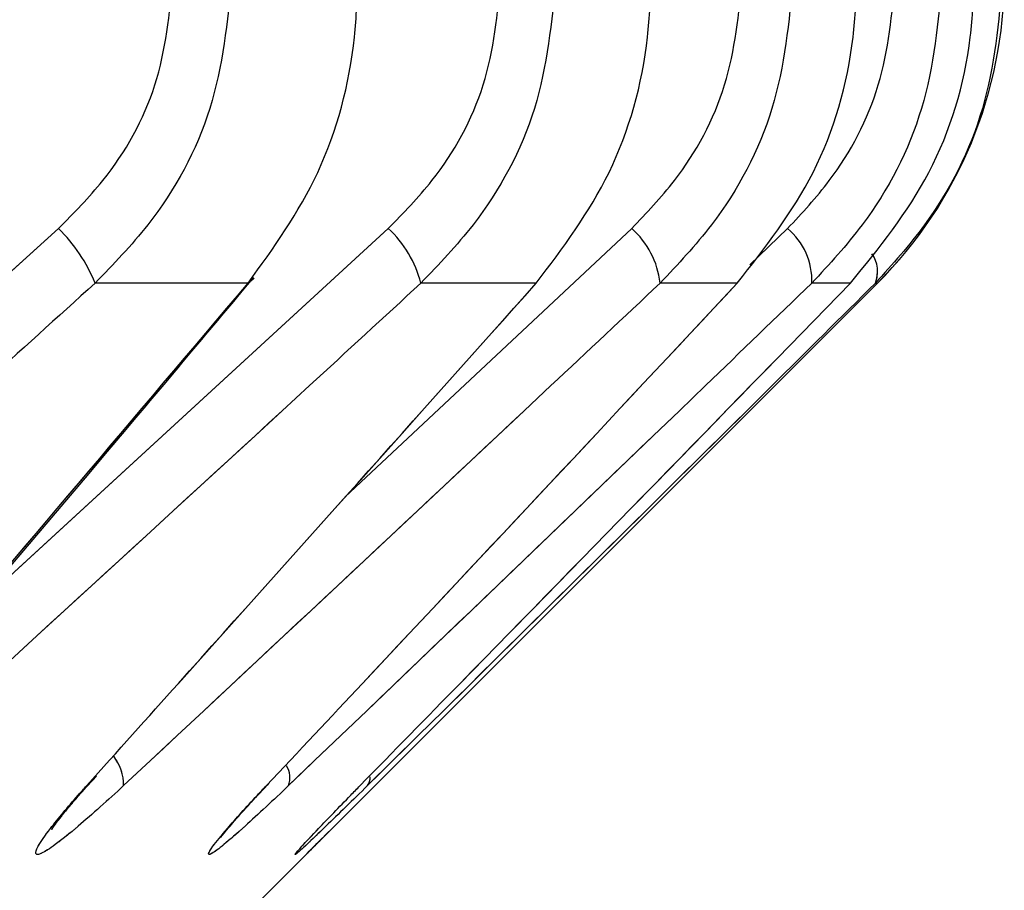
# Paper-space layout 'Dim Drawing' of a CAD drawing. Header units: inches. Extents: x 0.1 to 16.9, y 0.1 to 10.9.
# Tile 61 of 256: x 3.037879 to 3.038296, y 3.66839 to 3.668759. Entities that reach past the tile are written whole.
import ezdxf

# ---------------------------------------------------------------- set-up
doc = ezdxf.new("R2010")
doc.units = ezdxf.units.IN
doc.header["$MEASUREMENT"] = 0
doc.linetypes.add('PHANTOM', pattern=[0.49999999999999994, 0.25, -0.05, 0.05, -0.05, 0.05, -0.05])

psp = doc.layouts.new('Dim Drawing')

# ---------------------------------------------------------------- linework, layer by layer
at = {"color": 7, "linetype": 'Continuous', "lineweight": 25}
for p, q in [((3.03768490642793, 3.668480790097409), (3.037895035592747, 3.66867069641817)), ((3.037858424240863, 3.66850858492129), (3.038034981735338, 3.66867069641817)), ((3.038016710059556, 3.668556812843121), (3.038138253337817, 3.66867069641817)), ((3.038188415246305, 3.668655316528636), (3.038204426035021, 3.66867069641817)), ((3.037615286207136, 3.668020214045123), (3.038242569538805, 3.668647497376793)), ((3.037975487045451, 3.668647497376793), (3.037910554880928, 3.668647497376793)), ((3.03809774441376, 3.668647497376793), (3.038048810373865, 3.668647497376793)), ((3.038183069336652, 3.668647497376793), (3.03815033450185, 3.668647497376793)), ((3.038231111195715, 3.668647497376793), (3.038214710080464, 3.668647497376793)), ((3.038241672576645, 3.668647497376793), (3.038242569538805, 3.668647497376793))]:
    psp.add_line(p, q, dxfattribs=at)
at = {"color": 7, "linetype": 'PHANTOM', "lineweight": 18}
for p, q in [((3.03768490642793, 3.668480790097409), (3.037895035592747, 3.66867069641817)), ((3.03768490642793, 3.668480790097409), (3.037895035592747, 3.66867069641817)), ((3.03768490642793, 3.668480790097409), (3.037895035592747, 3.66867069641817)), ((3.037858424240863, 3.66850858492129), (3.038034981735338, 3.66867069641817)), ((3.037858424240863, 3.66850858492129), (3.038034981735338, 3.66867069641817)), ((3.037858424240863, 3.66850858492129), (3.038034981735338, 3.66867069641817)), ((3.038016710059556, 3.668556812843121), (3.038138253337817, 3.66867069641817)), ((3.038016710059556, 3.668556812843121), (3.038138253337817, 3.66867069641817)), ((3.038016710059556, 3.668556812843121), (3.038138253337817, 3.66867069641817)), ((3.038188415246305, 3.668655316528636), (3.038204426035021, 3.66867069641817)), ((3.038188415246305, 3.668655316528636), (3.038204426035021, 3.66867069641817)), ((3.038188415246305, 3.668655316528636), (3.038204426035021, 3.66867069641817)), ((3.037615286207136, 3.668020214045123), (3.038242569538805, 3.668647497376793)), ((3.037615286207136, 3.668020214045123), (3.038242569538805, 3.668647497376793)), ((3.037615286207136, 3.668020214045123), (3.038242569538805, 3.668647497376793)), ((3.037975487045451, 3.668647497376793), (3.037910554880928, 3.668647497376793)), ((3.037975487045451, 3.668647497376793), (3.037910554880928, 3.668647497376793)), ((3.037975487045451, 3.668647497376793), (3.037910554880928, 3.668647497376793)), ((3.03809774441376, 3.668647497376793), (3.038048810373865, 3.668647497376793)), ((3.03809774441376, 3.668647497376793), (3.038048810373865, 3.668647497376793)), ((3.03809774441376, 3.668647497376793), (3.038048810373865, 3.668647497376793)), ((3.038183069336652, 3.668647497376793), (3.03815033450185, 3.668647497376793)), ((3.038183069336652, 3.668647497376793), (3.03815033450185, 3.668647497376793)), ((3.038183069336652, 3.668647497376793), (3.03815033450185, 3.668647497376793)), ((3.038231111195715, 3.668647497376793), (3.038214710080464, 3.668647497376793)), ((3.038231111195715, 3.668647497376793), (3.038214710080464, 3.668647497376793)), ((3.038231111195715, 3.668647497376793), (3.038214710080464, 3.668647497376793)), ((3.038241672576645, 3.668647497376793), (3.038242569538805, 3.668647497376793)), ((3.038241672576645, 3.668647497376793), (3.038242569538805, 3.668647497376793)), ((3.038241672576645, 3.668647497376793), (3.038242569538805, 3.668647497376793))]:
    psp.add_line(p, q, dxfattribs=at)
at = {"color": 7, "linetype": 'Continuous', "lineweight": 25, "flags": 128}
psp.add_lwpolyline([(3.037978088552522, 3.668649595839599), (3.03797755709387, 3.668649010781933), (3.037975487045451, 3.668647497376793)], dxfattribs=at)
at = {"color": 7, "linetype": 'PHANTOM', "lineweight": 18, "flags": 128}
psp.add_lwpolyline([(3.037978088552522, 3.668649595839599), (3.03797755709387, 3.668649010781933), (3.037975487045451, 3.668647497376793)], dxfattribs=at)
psp.add_lwpolyline([(3.037978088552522, 3.668649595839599), (3.03797755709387, 3.668649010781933), (3.037975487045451, 3.668647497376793)], dxfattribs=at)
psp.add_lwpolyline([(3.037978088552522, 3.668649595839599), (3.03797755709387, 3.668649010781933), (3.037975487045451, 3.668647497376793)], dxfattribs=at)
at = {"color": 7, "linetype": 'Continuous', "lineweight": 25}
for centre, radius, start, end in [((3.038112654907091, 3.668777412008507), 0.0001837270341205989, 314.9999999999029, 0), ((3.037846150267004, 3.66862120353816), 6.95652229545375e-05, 22.20823771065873, 45.35383703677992), ((3.038001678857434, 3.668635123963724), 4.872864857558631e-05, 14.70988472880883, 46.8873247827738), ((3.038114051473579, 3.66864334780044), 3.65195444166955e-05, 6.52439160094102, 48.49312461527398), ((3.038185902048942, 3.668648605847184), 2.882934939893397e-05, 357.7964700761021, 50.01857975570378), ((3.038229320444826, 3.668652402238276), 1.329032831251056e-05, 338.3426544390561, 34.82659880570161), ((3.037902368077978, 3.66843430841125), 2.029255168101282e-05, 359.7269289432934, 37.59526189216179), ((3.037983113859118, 3.668437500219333), 1.008788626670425e-05, 340.9746050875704, 30.55773315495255), ((3.038021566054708, 3.668437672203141), 5.735813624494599e-06, 322.8922720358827, 1.990815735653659)]:
    psp.add_arc(centre, radius, start, end, dxfattribs=at)
at = {"color": 7, "linetype": 'PHANTOM', "lineweight": 18}
for centre, radius, start, end in [((3.038112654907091, 3.668777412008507), 0.0001837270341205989, 314.9999999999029, 0), ((3.038112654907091, 3.668777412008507), 0.0001837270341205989, 314.9999999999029, 0), ((3.038112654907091, 3.668777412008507), 0.0001837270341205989, 314.9999999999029, 0), ((3.037846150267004, 3.66862120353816), 6.95652229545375e-05, 22.20823771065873, 45.35383703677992), ((3.037846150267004, 3.66862120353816), 6.95652229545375e-05, 22.20823771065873, 45.35383703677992), ((3.037846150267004, 3.66862120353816), 6.95652229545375e-05, 22.20823771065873, 45.35383703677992), ((3.038001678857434, 3.668635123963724), 4.872864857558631e-05, 14.70988472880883, 46.8873247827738), ((3.038001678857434, 3.668635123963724), 4.872864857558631e-05, 14.70988472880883, 46.8873247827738), ((3.038001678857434, 3.668635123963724), 4.872864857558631e-05, 14.70988472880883, 46.8873247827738), ((3.038114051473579, 3.66864334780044), 3.65195444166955e-05, 6.52439160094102, 48.49312461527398), ((3.038114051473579, 3.66864334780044), 3.65195444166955e-05, 6.52439160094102, 48.49312461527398), ((3.038114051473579, 3.66864334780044), 3.65195444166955e-05, 6.52439160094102, 48.49312461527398), ((3.038185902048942, 3.668648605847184), 2.882934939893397e-05, 357.7964700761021, 50.01857975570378), ((3.038185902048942, 3.668648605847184), 2.882934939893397e-05, 357.7964700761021, 50.01857975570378), ((3.038185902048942, 3.668648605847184), 2.882934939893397e-05, 357.7964700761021, 50.01857975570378), ((3.038229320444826, 3.668652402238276), 1.329032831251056e-05, 338.3426544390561, 34.82659880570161), ((3.038229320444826, 3.668652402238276), 1.329032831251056e-05, 338.3426544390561, 34.82659880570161), ((3.038229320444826, 3.668652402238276), 1.329032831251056e-05, 338.3426544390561, 34.82659880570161), ((3.037902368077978, 3.66843430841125), 2.029255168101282e-05, 359.7269289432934, 37.59526189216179), ((3.037902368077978, 3.66843430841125), 2.029255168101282e-05, 359.7269289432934, 37.59526189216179), ((3.037902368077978, 3.66843430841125), 2.029255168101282e-05, 359.7269289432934, 37.59526189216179), ((3.037983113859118, 3.668437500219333), 1.008788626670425e-05, 340.9746050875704, 30.55773315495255), ((3.037983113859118, 3.668437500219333), 1.008788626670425e-05, 340.9746050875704, 30.55773315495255), ((3.037983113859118, 3.668437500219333), 1.008788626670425e-05, 340.9746050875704, 30.55773315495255), ((3.038021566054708, 3.668437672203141), 5.735813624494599e-06, 322.8922720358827, 1.990815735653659), ((3.038021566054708, 3.668437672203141), 5.735813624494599e-06, 322.8922720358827, 1.990815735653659), ((3.038021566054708, 3.668437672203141), 5.735813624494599e-06, 322.8922720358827, 1.990815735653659)]:
    psp.add_arc(centre, radius, start, end, dxfattribs=at)
at = {"color": 7, "linetype": 'Continuous', "lineweight": 25}
for points, knots in [([(3.037895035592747, 3.66867069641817), (3.037901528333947, 3.668677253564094), (3.037918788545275, 3.66869468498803), (3.03793901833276, 3.668730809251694), (3.037942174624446, 3.668761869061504), (3.037943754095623, 3.668777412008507)], [0, 0, 0, 0, 0.2315050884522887, 0.6154298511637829, 1, 1, 1, 1]), ([(3.037968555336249, 3.668777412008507), (3.037966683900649, 3.668758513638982), (3.037962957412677, 3.668720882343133), (3.037938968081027, 3.668676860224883), (3.037918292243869, 3.668655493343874), (3.037910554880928, 3.668647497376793)], [0, 0, 0, 0, 0.3869935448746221, 0.7705992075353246, 1, 1, 1, 1]), ([(3.037975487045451, 3.668647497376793), (3.037986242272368, 3.66866239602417), (3.038007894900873, 3.668692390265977), (3.03802074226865, 3.668740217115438), (3.038021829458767, 3.668768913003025), (3.038022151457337, 3.668777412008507)], [0, 0, 0, 0, 0.4099050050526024, 0.8252285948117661, 0.9999999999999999, 0.9999999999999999, 0.9999999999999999, 0.9999999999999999]), ([(3.038034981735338, 3.66867069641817), (3.03804137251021, 3.668677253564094), (3.038058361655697, 3.66869468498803), (3.038078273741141, 3.668730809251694), (3.038081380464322, 3.668761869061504), (3.038082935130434, 3.668777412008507)], [0, 0, 0, 0, 0.2315050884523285, 0.615429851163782, 0.9999999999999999, 0.9999999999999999, 0.9999999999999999, 0.9999999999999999]), ([(3.038106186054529, 3.668777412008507), (3.038104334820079, 3.668758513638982), (3.038100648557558, 3.668720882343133), (3.038076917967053, 3.668676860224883), (3.03805646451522, 3.668655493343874), (3.038048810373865, 3.668647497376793)], [0, 0, 0, 0, 0.3869935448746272, 0.7705992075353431, 0.9999999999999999, 0.9999999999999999, 0.9999999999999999, 0.9999999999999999]), ([(3.03809774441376, 3.668647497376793), (3.03810899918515, 3.66866239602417), (3.038131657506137, 3.668692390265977), (3.038145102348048, 3.668740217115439), (3.038146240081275, 3.668768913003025), (3.038146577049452, 3.668777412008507)], [0, 0, 0, 0, 0.4099050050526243, 0.8252285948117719, 0.9999999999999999, 0.9999999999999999, 0.9999999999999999, 0.9999999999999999]), ([(3.038138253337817, 3.66867069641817), (3.038144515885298, 3.668677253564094), (3.038161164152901, 3.66869468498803), (3.038180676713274, 3.668730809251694), (3.038183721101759, 3.668761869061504), (3.038185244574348, 3.668777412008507)], [0, 0, 0, 0, 0.2315050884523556, 0.6154298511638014, 1, 1, 1, 1]), ([(3.038206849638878, 3.668777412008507), (3.038205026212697, 3.668758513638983), (3.038201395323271, 3.668720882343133), (3.038178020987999, 3.668676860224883), (3.03815787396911, 3.668655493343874), (3.03815033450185, 3.668647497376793)], [0, 0, 0, 0, 0.3869935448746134, 0.7705992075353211, 1, 1, 1, 1]), ([(3.038183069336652, 3.668647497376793), (3.038194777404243, 3.66866239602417), (3.038218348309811, 3.668692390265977), (3.038232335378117, 3.668740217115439), (3.038233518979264, 3.668768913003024), (3.038233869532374, 3.668777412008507)], [0, 0, 0, 0, 0.4099050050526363, 0.8252285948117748, 1, 1, 1, 1]), ([(3.038204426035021, 3.66867069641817), (3.038210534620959, 3.668677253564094), (3.038226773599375, 3.66869468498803), (3.038245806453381, 3.668730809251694), (3.038248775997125, 3.668761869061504), (3.038250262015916, 3.668777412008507)], [0, 0, 0, 0, 0.2315050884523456, 0.6154298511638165, 1, 1, 1, 1]), ([(3.038270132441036, 3.668777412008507), (3.038268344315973, 3.668758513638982), (3.038264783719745, 3.668720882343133), (3.038241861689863, 3.668676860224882), (3.038222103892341, 3.668655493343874), (3.038214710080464, 3.668647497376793)], [0, 0, 0, 0, 0.3869935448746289, 0.7705992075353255, 1, 1, 1, 1]), ([(3.038231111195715, 3.668647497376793), (3.038243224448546, 3.66866239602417), (3.038267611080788, 3.668692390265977), (3.038282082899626, 3.668740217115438), (3.038283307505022, 3.668768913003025), (3.038283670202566, 3.668777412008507)], [0, 0, 0, 0, 0.4099050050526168, 0.82522859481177, 1, 1, 1, 1]), ([(3.038295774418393, 3.668777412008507), (3.038294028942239, 3.668758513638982), (3.038290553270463, 3.668720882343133), (3.038268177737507, 3.668676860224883), (3.038248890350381, 3.668655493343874), (3.038241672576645, 3.668647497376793)], [0, 0, 0, 0, 0.3869935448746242, 0.7705992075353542, 1, 1, 1, 1]), ([(3.037796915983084, 3.668436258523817), (3.037839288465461, 3.66848584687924), (3.03789981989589, 3.668556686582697), (3.037959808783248, 3.668628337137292), (3.037977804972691, 3.668649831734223)], [0, 0, 0, 0, 0.700007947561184, 1, 1, 1, 1]), ([(3.037910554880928, 3.668647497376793), (3.037894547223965, 3.668632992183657), (3.037815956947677, 3.668561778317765), (3.037737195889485, 3.668490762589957), (3.037674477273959, 3.668434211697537)], [0, 0, 0, 0, 0.2036849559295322, 1, 1, 1, 1]), ([(3.037794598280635, 3.668434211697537), (3.037806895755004, 3.668448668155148), (3.037867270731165, 3.668519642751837), (3.037927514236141, 3.668590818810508), (3.037975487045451, 3.668647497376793)], [0, 0, 0, 0, 0.203684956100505, 1, 1, 1, 1]), ([(3.038048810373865, 3.668647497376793), (3.038033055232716, 3.668632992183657), (3.037955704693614, 3.668561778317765), (3.03787818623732, 3.668490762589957), (3.03781645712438, 3.668434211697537)], [0, 0, 0, 0, 0.2036849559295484, 1, 1, 1, 1]), ([(3.037906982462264, 3.668434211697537), (3.037919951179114, 3.668448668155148), (3.037983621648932, 3.668519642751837), (3.038047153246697, 3.668590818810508), (3.03809774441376, 3.668647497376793)], [0, 0, 0, 0, 0.2036849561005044, 1, 1, 1, 1]), ([(3.03815033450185, 3.668647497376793), (3.03813489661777, 3.668632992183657), (3.03805910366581, 3.668561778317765), (3.037983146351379, 3.668490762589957), (3.03792266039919, 3.668434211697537)], [0, 0, 0, 0, 0.2036849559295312, 1, 1, 1, 1]), ([(3.037983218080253, 3.668434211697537), (3.037996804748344, 3.668448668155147), (3.038063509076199, 3.668519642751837), (3.038130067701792, 3.668590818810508), (3.038183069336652, 3.668647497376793)], [0, 0, 0, 0, 0.2036849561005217, 1, 1, 1, 1]), ([(3.038214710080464, 3.668647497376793), (3.038199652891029, 3.668632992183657), (3.038125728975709, 3.668561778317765), (3.038051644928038, 3.668490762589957), (3.037992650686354, 3.668434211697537)], [0, 0, 0, 0, 0.2036849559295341, 1, 1, 1, 1]), ([(3.038022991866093, 3.668434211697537), (3.038037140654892, 3.668448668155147), (3.038106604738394, 3.668519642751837), (3.038175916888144, 3.668590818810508), (3.038231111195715, 3.668647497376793)], [0, 0, 0, 0, 0.2036849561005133, 1, 1, 1, 1]), ([(3.038241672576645, 3.668647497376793), (3.038227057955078, 3.668632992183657), (3.038155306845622, 3.668561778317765), (3.038083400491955, 3.668490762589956), (3.038026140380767, 3.668434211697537)], [0, 0, 0, 0, 0.2036849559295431, 1, 1, 1, 1]), ([(3.037893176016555, 3.668417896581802), (3.037893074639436, 3.668417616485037), (3.03789268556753, 3.668416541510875), (3.037892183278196, 3.668415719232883), (3.037892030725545, 3.668415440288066), (3.037892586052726, 3.668416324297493), (3.037894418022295, 3.668418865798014), (3.037899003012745, 3.668424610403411), (3.037904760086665, 3.668431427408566), (3.037909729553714, 3.668436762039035), (3.03791115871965, 3.668438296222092)], [0, 0, 0, 0, 0.02301016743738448, 0.08830996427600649, 0.1559373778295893, 0.2359668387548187, 0.3613481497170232, 0.5630327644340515, 0.8743328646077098, 1, 1, 1, 1]), ([(3.037964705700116, 3.668413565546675), (3.037964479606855, 3.668413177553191), (3.037964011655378, 3.668412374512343), (3.037963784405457, 3.668412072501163), (3.037964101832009, 3.668412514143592), (3.03796562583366, 3.668414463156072), (3.037969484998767, 3.668419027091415), (3.037975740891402, 3.668426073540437), (3.037981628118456, 3.668432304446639), (3.037984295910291, 3.668435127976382)], [0, 0, 0, 0, 0.05211188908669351, 0.1078574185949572, 0.1835153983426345, 0.2948216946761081, 0.4752380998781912, 0.7622045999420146, 1, 1, 1, 1]), ([(3.03792266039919, 3.668434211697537), (3.037915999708, 3.668428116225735), (3.03790528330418, 3.668418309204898), (3.037893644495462, 3.668409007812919), (3.037887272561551, 3.668404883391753), (3.037884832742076, 3.668404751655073), (3.037886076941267, 3.668408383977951), (3.03789180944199, 3.668416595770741), (3.037899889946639, 3.668426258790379), (3.037905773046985, 3.668432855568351), (3.037906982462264, 3.668434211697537)], [0, 0, 0, 0, 0.2086143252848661, 0.3356401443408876, 0.4424206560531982, 0.5496604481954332, 0.6478447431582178, 0.7774633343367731, 0.9542521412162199, 1, 1, 1, 1]), ([(3.037992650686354, 3.668434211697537), (3.037986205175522, 3.668428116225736), (3.037975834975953, 3.668418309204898), (3.037965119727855, 3.668409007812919), (3.037959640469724, 3.668404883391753), (3.037958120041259, 3.668404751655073), (3.037960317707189, 3.668408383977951), (3.037967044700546, 3.668416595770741), (3.037975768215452, 3.668426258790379), (3.037981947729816, 3.668432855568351), (3.037983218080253, 3.668434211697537)], [0, 0, 0, 0, 0.2086143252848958, 0.3356401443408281, 0.4424206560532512, 0.5496604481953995, 0.6478447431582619, 0.7774633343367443, 0.9542521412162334, 1, 1, 1, 1]), ([(3.038026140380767, 3.668434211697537), (3.03801993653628, 3.668428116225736), (3.038009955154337, 3.668418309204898), (3.038000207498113, 3.668409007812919), (3.037995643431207, 3.668404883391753), (3.037995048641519, 3.668404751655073), (3.037998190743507, 3.668408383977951), (3.038005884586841, 3.668416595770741), (3.038015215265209, 3.668426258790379), (3.038021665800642, 3.668432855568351), (3.038022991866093, 3.668434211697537)], [0, 0, 0, 0, 0.2086143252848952, 0.3356401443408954, 0.4424206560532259, 0.5496604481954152, 0.647844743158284, 0.7774633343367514, 0.9542521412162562, 0.9999999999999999, 0.9999999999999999, 0.9999999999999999, 0.9999999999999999]), ([(3.038000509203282, 3.668405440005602), (3.038000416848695, 3.668405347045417), (3.038000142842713, 3.668405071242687), (3.038002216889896, 3.668407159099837), (3.038005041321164, 3.668409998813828), (3.038005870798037, 3.66841083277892)], [0, 0, 0, 0, 0.2642217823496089, 0.7839172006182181, 1, 1, 1, 1])]:
    psp.add_open_spline(points, degree=3, knots=knots, dxfattribs=at)
at = {"color": 7, "linetype": 'PHANTOM', "lineweight": 18}
for points, knots in [([(3.037895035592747, 3.66867069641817), (3.037901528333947, 3.668677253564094), (3.037918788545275, 3.66869468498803), (3.03793901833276, 3.668730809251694), (3.037942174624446, 3.668761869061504), (3.037943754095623, 3.668777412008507)], [0, 0, 0, 0, 0.2315050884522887, 0.6154298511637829, 1, 1, 1, 1]), ([(3.037895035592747, 3.66867069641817), (3.037901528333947, 3.668677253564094), (3.037918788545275, 3.66869468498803), (3.03793901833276, 3.668730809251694), (3.037942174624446, 3.668761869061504), (3.037943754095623, 3.668777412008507)], [0, 0, 0, 0, 0.2315050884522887, 0.6154298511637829, 1, 1, 1, 1]), ([(3.037895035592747, 3.66867069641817), (3.037901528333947, 3.668677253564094), (3.037918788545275, 3.66869468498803), (3.03793901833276, 3.668730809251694), (3.037942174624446, 3.668761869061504), (3.037943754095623, 3.668777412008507)], [0, 0, 0, 0, 0.2315050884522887, 0.6154298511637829, 1, 1, 1, 1]), ([(3.037968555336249, 3.668777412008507), (3.037966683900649, 3.668758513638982), (3.037962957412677, 3.668720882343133), (3.037938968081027, 3.668676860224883), (3.037918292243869, 3.668655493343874), (3.037910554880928, 3.668647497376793)], [0, 0, 0, 0, 0.3869935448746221, 0.7705992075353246, 1, 1, 1, 1]), ([(3.037968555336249, 3.668777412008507), (3.037966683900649, 3.668758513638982), (3.037962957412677, 3.668720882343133), (3.037938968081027, 3.668676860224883), (3.037918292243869, 3.668655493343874), (3.037910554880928, 3.668647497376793)], [0, 0, 0, 0, 0.3869935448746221, 0.7705992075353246, 1, 1, 1, 1]), ([(3.037968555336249, 3.668777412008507), (3.037966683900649, 3.668758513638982), (3.037962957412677, 3.668720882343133), (3.037938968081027, 3.668676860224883), (3.037918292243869, 3.668655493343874), (3.037910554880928, 3.668647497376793)], [0, 0, 0, 0, 0.3869935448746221, 0.7705992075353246, 1, 1, 1, 1]), ([(3.037975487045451, 3.668647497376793), (3.037986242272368, 3.66866239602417), (3.038007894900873, 3.668692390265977), (3.03802074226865, 3.668740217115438), (3.038021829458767, 3.668768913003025), (3.038022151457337, 3.668777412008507)], [0, 0, 0, 0, 0.4099050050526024, 0.8252285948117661, 0.9999999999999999, 0.9999999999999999, 0.9999999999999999, 0.9999999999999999]), ([(3.037975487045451, 3.668647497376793), (3.037986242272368, 3.66866239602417), (3.038007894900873, 3.668692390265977), (3.03802074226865, 3.668740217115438), (3.038021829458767, 3.668768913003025), (3.038022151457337, 3.668777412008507)], [0, 0, 0, 0, 0.4099050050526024, 0.8252285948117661, 0.9999999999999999, 0.9999999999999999, 0.9999999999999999, 0.9999999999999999]), ([(3.037975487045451, 3.668647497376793), (3.037986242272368, 3.66866239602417), (3.038007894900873, 3.668692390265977), (3.03802074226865, 3.668740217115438), (3.038021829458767, 3.668768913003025), (3.038022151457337, 3.668777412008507)], [0, 0, 0, 0, 0.4099050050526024, 0.8252285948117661, 0.9999999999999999, 0.9999999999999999, 0.9999999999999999, 0.9999999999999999]), ([(3.038034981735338, 3.66867069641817), (3.03804137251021, 3.668677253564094), (3.038058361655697, 3.66869468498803), (3.038078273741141, 3.668730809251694), (3.038081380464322, 3.668761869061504), (3.038082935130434, 3.668777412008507)], [0, 0, 0, 0, 0.2315050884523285, 0.615429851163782, 0.9999999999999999, 0.9999999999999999, 0.9999999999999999, 0.9999999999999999]), ([(3.038034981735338, 3.66867069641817), (3.03804137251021, 3.668677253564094), (3.038058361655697, 3.66869468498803), (3.038078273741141, 3.668730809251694), (3.038081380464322, 3.668761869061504), (3.038082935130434, 3.668777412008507)], [0, 0, 0, 0, 0.2315050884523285, 0.615429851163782, 0.9999999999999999, 0.9999999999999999, 0.9999999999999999, 0.9999999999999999]), ([(3.038034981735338, 3.66867069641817), (3.03804137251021, 3.668677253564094), (3.038058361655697, 3.66869468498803), (3.038078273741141, 3.668730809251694), (3.038081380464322, 3.668761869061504), (3.038082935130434, 3.668777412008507)], [0, 0, 0, 0, 0.2315050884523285, 0.615429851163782, 0.9999999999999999, 0.9999999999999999, 0.9999999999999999, 0.9999999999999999]), ([(3.038106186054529, 3.668777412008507), (3.038104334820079, 3.668758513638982), (3.038100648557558, 3.668720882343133), (3.038076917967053, 3.668676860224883), (3.03805646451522, 3.668655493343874), (3.038048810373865, 3.668647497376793)], [0, 0, 0, 0, 0.3869935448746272, 0.7705992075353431, 0.9999999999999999, 0.9999999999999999, 0.9999999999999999, 0.9999999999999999]), ([(3.038106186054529, 3.668777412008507), (3.038104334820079, 3.668758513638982), (3.038100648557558, 3.668720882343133), (3.038076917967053, 3.668676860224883), (3.03805646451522, 3.668655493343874), (3.038048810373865, 3.668647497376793)], [0, 0, 0, 0, 0.3869935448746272, 0.7705992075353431, 0.9999999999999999, 0.9999999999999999, 0.9999999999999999, 0.9999999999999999]), ([(3.038106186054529, 3.668777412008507), (3.038104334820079, 3.668758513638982), (3.038100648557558, 3.668720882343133), (3.038076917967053, 3.668676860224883), (3.03805646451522, 3.668655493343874), (3.038048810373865, 3.668647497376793)], [0, 0, 0, 0, 0.3869935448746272, 0.7705992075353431, 0.9999999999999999, 0.9999999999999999, 0.9999999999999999, 0.9999999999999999]), ([(3.03809774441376, 3.668647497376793), (3.03810899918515, 3.66866239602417), (3.038131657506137, 3.668692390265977), (3.038145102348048, 3.668740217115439), (3.038146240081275, 3.668768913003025), (3.038146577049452, 3.668777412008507)], [0, 0, 0, 0, 0.4099050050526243, 0.8252285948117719, 0.9999999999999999, 0.9999999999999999, 0.9999999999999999, 0.9999999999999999]), ([(3.03809774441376, 3.668647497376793), (3.03810899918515, 3.66866239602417), (3.038131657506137, 3.668692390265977), (3.038145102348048, 3.668740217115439), (3.038146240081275, 3.668768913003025), (3.038146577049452, 3.668777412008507)], [0, 0, 0, 0, 0.4099050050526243, 0.8252285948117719, 0.9999999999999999, 0.9999999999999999, 0.9999999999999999, 0.9999999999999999]), ([(3.03809774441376, 3.668647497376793), (3.03810899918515, 3.66866239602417), (3.038131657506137, 3.668692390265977), (3.038145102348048, 3.668740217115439), (3.038146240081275, 3.668768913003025), (3.038146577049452, 3.668777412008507)], [0, 0, 0, 0, 0.4099050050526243, 0.8252285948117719, 0.9999999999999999, 0.9999999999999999, 0.9999999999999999, 0.9999999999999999]), ([(3.038138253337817, 3.66867069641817), (3.038144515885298, 3.668677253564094), (3.038161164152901, 3.66869468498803), (3.038180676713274, 3.668730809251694), (3.038183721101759, 3.668761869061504), (3.038185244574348, 3.668777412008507)], [0, 0, 0, 0, 0.2315050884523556, 0.6154298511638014, 1, 1, 1, 1]), ([(3.038138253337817, 3.66867069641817), (3.038144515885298, 3.668677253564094), (3.038161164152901, 3.66869468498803), (3.038180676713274, 3.668730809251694), (3.038183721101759, 3.668761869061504), (3.038185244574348, 3.668777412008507)], [0, 0, 0, 0, 0.2315050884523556, 0.6154298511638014, 1, 1, 1, 1]), ([(3.038138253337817, 3.66867069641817), (3.038144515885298, 3.668677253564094), (3.038161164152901, 3.66869468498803), (3.038180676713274, 3.668730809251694), (3.038183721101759, 3.668761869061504), (3.038185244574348, 3.668777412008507)], [0, 0, 0, 0, 0.2315050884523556, 0.6154298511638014, 1, 1, 1, 1]), ([(3.038206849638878, 3.668777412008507), (3.038205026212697, 3.668758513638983), (3.038201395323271, 3.668720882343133), (3.038178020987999, 3.668676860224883), (3.03815787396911, 3.668655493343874), (3.03815033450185, 3.668647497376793)], [0, 0, 0, 0, 0.3869935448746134, 0.7705992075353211, 1, 1, 1, 1]), ([(3.038206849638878, 3.668777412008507), (3.038205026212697, 3.668758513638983), (3.038201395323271, 3.668720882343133), (3.038178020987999, 3.668676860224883), (3.03815787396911, 3.668655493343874), (3.03815033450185, 3.668647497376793)], [0, 0, 0, 0, 0.3869935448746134, 0.7705992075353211, 1, 1, 1, 1]), ([(3.038206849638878, 3.668777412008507), (3.038205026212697, 3.668758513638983), (3.038201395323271, 3.668720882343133), (3.038178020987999, 3.668676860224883), (3.03815787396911, 3.668655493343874), (3.03815033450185, 3.668647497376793)], [0, 0, 0, 0, 0.3869935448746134, 0.7705992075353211, 1, 1, 1, 1]), ([(3.038183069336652, 3.668647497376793), (3.038194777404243, 3.66866239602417), (3.038218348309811, 3.668692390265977), (3.038232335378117, 3.668740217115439), (3.038233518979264, 3.668768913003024), (3.038233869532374, 3.668777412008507)], [0, 0, 0, 0, 0.4099050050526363, 0.8252285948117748, 1, 1, 1, 1]), ([(3.038183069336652, 3.668647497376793), (3.038194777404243, 3.66866239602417), (3.038218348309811, 3.668692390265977), (3.038232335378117, 3.668740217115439), (3.038233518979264, 3.668768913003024), (3.038233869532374, 3.668777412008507)], [0, 0, 0, 0, 0.4099050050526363, 0.8252285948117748, 1, 1, 1, 1]), ([(3.038183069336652, 3.668647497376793), (3.038194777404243, 3.66866239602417), (3.038218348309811, 3.668692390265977), (3.038232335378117, 3.668740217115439), (3.038233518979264, 3.668768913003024), (3.038233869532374, 3.668777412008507)], [0, 0, 0, 0, 0.4099050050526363, 0.8252285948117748, 1, 1, 1, 1]), ([(3.038204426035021, 3.66867069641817), (3.038210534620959, 3.668677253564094), (3.038226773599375, 3.66869468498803), (3.038245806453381, 3.668730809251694), (3.038248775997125, 3.668761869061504), (3.038250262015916, 3.668777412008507)], [0, 0, 0, 0, 0.2315050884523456, 0.6154298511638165, 1, 1, 1, 1]), ([(3.038204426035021, 3.66867069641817), (3.038210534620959, 3.668677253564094), (3.038226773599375, 3.66869468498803), (3.038245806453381, 3.668730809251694), (3.038248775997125, 3.668761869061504), (3.038250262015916, 3.668777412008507)], [0, 0, 0, 0, 0.2315050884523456, 0.6154298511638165, 1, 1, 1, 1]), ([(3.038204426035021, 3.66867069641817), (3.038210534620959, 3.668677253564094), (3.038226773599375, 3.66869468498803), (3.038245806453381, 3.668730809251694), (3.038248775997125, 3.668761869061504), (3.038250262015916, 3.668777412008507)], [0, 0, 0, 0, 0.2315050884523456, 0.6154298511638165, 1, 1, 1, 1]), ([(3.038270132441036, 3.668777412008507), (3.038268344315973, 3.668758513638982), (3.038264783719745, 3.668720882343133), (3.038241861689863, 3.668676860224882), (3.038222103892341, 3.668655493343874), (3.038214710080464, 3.668647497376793)], [0, 0, 0, 0, 0.3869935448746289, 0.7705992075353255, 1, 1, 1, 1]), ([(3.038270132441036, 3.668777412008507), (3.038268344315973, 3.668758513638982), (3.038264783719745, 3.668720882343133), (3.038241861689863, 3.668676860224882), (3.038222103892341, 3.668655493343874), (3.038214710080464, 3.668647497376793)], [0, 0, 0, 0, 0.3869935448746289, 0.7705992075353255, 1, 1, 1, 1]), ([(3.038270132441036, 3.668777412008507), (3.038268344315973, 3.668758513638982), (3.038264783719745, 3.668720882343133), (3.038241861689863, 3.668676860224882), (3.038222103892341, 3.668655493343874), (3.038214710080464, 3.668647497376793)], [0, 0, 0, 0, 0.3869935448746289, 0.7705992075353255, 1, 1, 1, 1]), ([(3.038231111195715, 3.668647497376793), (3.038243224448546, 3.66866239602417), (3.038267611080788, 3.668692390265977), (3.038282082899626, 3.668740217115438), (3.038283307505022, 3.668768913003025), (3.038283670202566, 3.668777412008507)], [0, 0, 0, 0, 0.4099050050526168, 0.82522859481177, 1, 1, 1, 1]), ([(3.038231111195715, 3.668647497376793), (3.038243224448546, 3.66866239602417), (3.038267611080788, 3.668692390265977), (3.038282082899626, 3.668740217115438), (3.038283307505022, 3.668768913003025), (3.038283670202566, 3.668777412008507)], [0, 0, 0, 0, 0.4099050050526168, 0.82522859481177, 1, 1, 1, 1]), ([(3.038231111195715, 3.668647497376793), (3.038243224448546, 3.66866239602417), (3.038267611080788, 3.668692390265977), (3.038282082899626, 3.668740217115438), (3.038283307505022, 3.668768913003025), (3.038283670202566, 3.668777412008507)], [0, 0, 0, 0, 0.4099050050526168, 0.82522859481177, 1, 1, 1, 1]), ([(3.038295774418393, 3.668777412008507), (3.038294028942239, 3.668758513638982), (3.038290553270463, 3.668720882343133), (3.038268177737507, 3.668676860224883), (3.038248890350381, 3.668655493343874), (3.038241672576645, 3.668647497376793)], [0, 0, 0, 0, 0.3869935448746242, 0.7705992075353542, 1, 1, 1, 1]), ([(3.038295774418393, 3.668777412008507), (3.038294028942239, 3.668758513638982), (3.038290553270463, 3.668720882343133), (3.038268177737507, 3.668676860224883), (3.038248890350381, 3.668655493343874), (3.038241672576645, 3.668647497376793)], [0, 0, 0, 0, 0.3869935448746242, 0.7705992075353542, 1, 1, 1, 1]), ([(3.038295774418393, 3.668777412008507), (3.038294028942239, 3.668758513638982), (3.038290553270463, 3.668720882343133), (3.038268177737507, 3.668676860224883), (3.038248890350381, 3.668655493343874), (3.038241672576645, 3.668647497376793)], [0, 0, 0, 0, 0.3869935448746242, 0.7705992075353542, 1, 1, 1, 1]), ([(3.037796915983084, 3.668436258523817), (3.037839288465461, 3.66848584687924), (3.03789981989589, 3.668556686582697), (3.037959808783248, 3.668628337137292), (3.037977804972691, 3.668649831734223)], [0, 0, 0, 0, 0.700007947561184, 1, 1, 1, 1]), ([(3.037796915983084, 3.668436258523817), (3.037839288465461, 3.66848584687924), (3.03789981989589, 3.668556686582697), (3.037959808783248, 3.668628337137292), (3.037977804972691, 3.668649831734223)], [0, 0, 0, 0, 0.700007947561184, 1, 1, 1, 1]), ([(3.037796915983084, 3.668436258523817), (3.037839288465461, 3.66848584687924), (3.03789981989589, 3.668556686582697), (3.037959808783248, 3.668628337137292), (3.037977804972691, 3.668649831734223)], [0, 0, 0, 0, 0.7000079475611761, 1, 1, 1, 1]), ([(3.037910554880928, 3.668647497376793), (3.037894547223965, 3.668632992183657), (3.037815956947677, 3.668561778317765), (3.037737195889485, 3.668490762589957), (3.037674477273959, 3.668434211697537)], [0, 0, 0, 0, 0.2036849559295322, 1, 1, 1, 1]), ([(3.037910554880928, 3.668647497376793), (3.037894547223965, 3.668632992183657), (3.037815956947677, 3.668561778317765), (3.037737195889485, 3.668490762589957), (3.037674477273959, 3.668434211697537)], [0, 0, 0, 0, 0.2036849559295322, 1, 1, 1, 1]), ([(3.037910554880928, 3.668647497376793), (3.037894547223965, 3.668632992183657), (3.037815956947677, 3.668561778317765), (3.037737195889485, 3.668490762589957), (3.037674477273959, 3.668434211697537)], [0, 0, 0, 0, 0.2036849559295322, 1, 1, 1, 1]), ([(3.037794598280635, 3.668434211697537), (3.037806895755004, 3.668448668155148), (3.037867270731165, 3.668519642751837), (3.037927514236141, 3.668590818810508), (3.037975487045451, 3.668647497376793)], [0, 0, 0, 0, 0.203684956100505, 1, 1, 1, 1]), ([(3.037794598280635, 3.668434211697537), (3.037806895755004, 3.668448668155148), (3.037867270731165, 3.668519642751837), (3.037927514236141, 3.668590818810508), (3.037975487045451, 3.668647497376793)], [0, 0, 0, 0, 0.203684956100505, 1, 1, 1, 1]), ([(3.037794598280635, 3.668434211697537), (3.037806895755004, 3.668448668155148), (3.037867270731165, 3.668519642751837), (3.037927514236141, 3.668590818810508), (3.037975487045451, 3.668647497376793)], [0, 0, 0, 0, 0.203684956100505, 1, 1, 1, 1]), ([(3.038048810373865, 3.668647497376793), (3.038033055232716, 3.668632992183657), (3.037955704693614, 3.668561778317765), (3.03787818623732, 3.668490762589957), (3.03781645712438, 3.668434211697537)], [0, 0, 0, 0, 0.2036849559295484, 1, 1, 1, 1]), ([(3.038048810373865, 3.668647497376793), (3.038033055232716, 3.668632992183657), (3.037955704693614, 3.668561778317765), (3.03787818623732, 3.668490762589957), (3.03781645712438, 3.668434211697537)], [0, 0, 0, 0, 0.2036849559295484, 1, 1, 1, 1]), ([(3.038048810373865, 3.668647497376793), (3.038033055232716, 3.668632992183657), (3.037955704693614, 3.668561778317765), (3.03787818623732, 3.668490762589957), (3.03781645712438, 3.668434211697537)], [0, 0, 0, 0, 0.2036849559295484, 1, 1, 1, 1]), ([(3.037906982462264, 3.668434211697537), (3.037919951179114, 3.668448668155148), (3.037983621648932, 3.668519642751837), (3.038047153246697, 3.668590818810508), (3.03809774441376, 3.668647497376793)], [0, 0, 0, 0, 0.2036849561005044, 1, 1, 1, 1]), ([(3.037906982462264, 3.668434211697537), (3.037919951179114, 3.668448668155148), (3.037983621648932, 3.668519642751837), (3.038047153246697, 3.668590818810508), (3.03809774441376, 3.668647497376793)], [0, 0, 0, 0, 0.2036849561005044, 1, 1, 1, 1]), ([(3.037906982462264, 3.668434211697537), (3.037919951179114, 3.668448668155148), (3.037983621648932, 3.668519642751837), (3.038047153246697, 3.668590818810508), (3.03809774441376, 3.668647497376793)], [0, 0, 0, 0, 0.2036849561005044, 1, 1, 1, 1]), ([(3.03815033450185, 3.668647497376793), (3.03813489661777, 3.668632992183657), (3.03805910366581, 3.668561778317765), (3.037983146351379, 3.668490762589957), (3.03792266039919, 3.668434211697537)], [0, 0, 0, 0, 0.2036849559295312, 1, 1, 1, 1]), ([(3.03815033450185, 3.668647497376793), (3.03813489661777, 3.668632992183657), (3.03805910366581, 3.668561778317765), (3.037983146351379, 3.668490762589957), (3.03792266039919, 3.668434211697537)], [0, 0, 0, 0, 0.2036849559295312, 1, 1, 1, 1]), ([(3.03815033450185, 3.668647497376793), (3.03813489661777, 3.668632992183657), (3.03805910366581, 3.668561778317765), (3.037983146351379, 3.668490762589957), (3.03792266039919, 3.668434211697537)], [0, 0, 0, 0, 0.2036849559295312, 1, 1, 1, 1]), ([(3.037983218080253, 3.668434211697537), (3.037996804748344, 3.668448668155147), (3.038063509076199, 3.668519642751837), (3.038130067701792, 3.668590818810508), (3.038183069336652, 3.668647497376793)], [0, 0, 0, 0, 0.2036849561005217, 1, 1, 1, 1]), ([(3.037983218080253, 3.668434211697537), (3.037996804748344, 3.668448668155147), (3.038063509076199, 3.668519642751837), (3.038130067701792, 3.668590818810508), (3.038183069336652, 3.668647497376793)], [0, 0, 0, 0, 0.2036849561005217, 1, 1, 1, 1]), ([(3.037983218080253, 3.668434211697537), (3.037996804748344, 3.668448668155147), (3.038063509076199, 3.668519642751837), (3.038130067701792, 3.668590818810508), (3.038183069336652, 3.668647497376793)], [0, 0, 0, 0, 0.2036849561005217, 1, 1, 1, 1]), ([(3.038214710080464, 3.668647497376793), (3.038199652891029, 3.668632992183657), (3.038125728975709, 3.668561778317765), (3.038051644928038, 3.668490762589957), (3.037992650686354, 3.668434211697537)], [0, 0, 0, 0, 0.2036849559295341, 1, 1, 1, 1]), ([(3.038214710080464, 3.668647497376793), (3.038199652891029, 3.668632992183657), (3.038125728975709, 3.668561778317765), (3.038051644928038, 3.668490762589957), (3.037992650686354, 3.668434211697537)], [0, 0, 0, 0, 0.2036849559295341, 1, 1, 1, 1]), ([(3.038214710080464, 3.668647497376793), (3.038199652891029, 3.668632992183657), (3.038125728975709, 3.668561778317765), (3.038051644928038, 3.668490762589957), (3.037992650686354, 3.668434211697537)], [0, 0, 0, 0, 0.2036849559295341, 1, 1, 1, 1]), ([(3.038022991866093, 3.668434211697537), (3.038037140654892, 3.668448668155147), (3.038106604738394, 3.668519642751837), (3.038175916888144, 3.668590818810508), (3.038231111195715, 3.668647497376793)], [0, 0, 0, 0, 0.2036849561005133, 1, 1, 1, 1]), ([(3.038022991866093, 3.668434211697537), (3.038037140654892, 3.668448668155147), (3.038106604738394, 3.668519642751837), (3.038175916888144, 3.668590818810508), (3.038231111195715, 3.668647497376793)], [0, 0, 0, 0, 0.2036849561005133, 1, 1, 1, 1]), ([(3.038022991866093, 3.668434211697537), (3.038037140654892, 3.668448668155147), (3.038106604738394, 3.668519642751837), (3.038175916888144, 3.668590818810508), (3.038231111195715, 3.668647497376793)], [0, 0, 0, 0, 0.2036849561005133, 1, 1, 1, 1]), ([(3.038241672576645, 3.668647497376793), (3.038227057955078, 3.668632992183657), (3.038155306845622, 3.668561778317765), (3.038083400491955, 3.668490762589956), (3.038026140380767, 3.668434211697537)], [0, 0, 0, 0, 0.2036849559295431, 1, 1, 1, 1]), ([(3.038241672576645, 3.668647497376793), (3.038227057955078, 3.668632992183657), (3.038155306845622, 3.668561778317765), (3.038083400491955, 3.668490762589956), (3.038026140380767, 3.668434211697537)], [0, 0, 0, 0, 0.2036849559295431, 1, 1, 1, 1]), ([(3.038241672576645, 3.668647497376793), (3.038227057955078, 3.668632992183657), (3.038155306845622, 3.668561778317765), (3.038083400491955, 3.668490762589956), (3.038026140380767, 3.668434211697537)], [0, 0, 0, 0, 0.2036849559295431, 1, 1, 1, 1]), ([(3.037893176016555, 3.668417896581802), (3.037893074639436, 3.668417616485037), (3.03789268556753, 3.668416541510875), (3.037892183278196, 3.668415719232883), (3.037892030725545, 3.668415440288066), (3.037892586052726, 3.668416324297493), (3.037894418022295, 3.668418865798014), (3.037899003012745, 3.668424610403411), (3.037904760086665, 3.668431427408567), (3.037909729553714, 3.668436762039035), (3.037911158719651, 3.668438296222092)], [0, 0, 0, 0, 0.02301016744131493, 0.088309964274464, 0.1559373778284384, 0.2359668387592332, 0.3613481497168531, 0.5630327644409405, 0.8743328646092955, 1, 1, 1, 1]), ([(3.037893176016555, 3.668417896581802), (3.037893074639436, 3.668417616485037), (3.03789268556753, 3.668416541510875), (3.037892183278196, 3.668415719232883), (3.037892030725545, 3.668415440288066), (3.037892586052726, 3.668416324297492), (3.037894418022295, 3.668418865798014), (3.037899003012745, 3.66842461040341), (3.037904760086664, 3.668431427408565), (3.037909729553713, 3.668436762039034), (3.03791115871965, 3.668438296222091)], [0, 0, 0, 0, 0.02301016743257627, 0.08830996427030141, 0.1559373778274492, 0.2359668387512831, 0.3613481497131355, 0.5630327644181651, 0.874332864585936, 1, 1, 1, 1]), ([(3.037893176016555, 3.668417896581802), (3.037893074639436, 3.668417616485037), (3.03789268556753, 3.668416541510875), (3.037892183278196, 3.668415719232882), (3.037892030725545, 3.668415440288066), (3.037892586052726, 3.668416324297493), (3.037894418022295, 3.668418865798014), (3.037899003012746, 3.668424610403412), (3.037904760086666, 3.668431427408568), (3.037909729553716, 3.668436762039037), (3.037911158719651, 3.668438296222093)], [0, 0, 0, 0, 0.02301016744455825, 0.08830996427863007, 0.1559373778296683, 0.2359668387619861, 0.3613481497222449, 0.5630327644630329, 0.8743328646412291, 1, 1, 1, 1]), ([(3.037964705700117, 3.668413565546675), (3.037964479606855, 3.668413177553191), (3.037964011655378, 3.668412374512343), (3.037963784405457, 3.668412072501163), (3.037964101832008, 3.668412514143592), (3.03796562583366, 3.668414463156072), (3.037969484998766, 3.668419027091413), (3.037975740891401, 3.668426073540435), (3.037981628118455, 3.668432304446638), (3.037984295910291, 3.668435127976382)], [0, 0, 0, 0, 0.05211188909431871, 0.1078574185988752, 0.1835153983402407, 0.2948216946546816, 0.4752380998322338, 0.7622045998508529, 1, 1, 1, 1]), ([(3.037964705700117, 3.668413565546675), (3.037964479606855, 3.668413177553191), (3.037964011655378, 3.668412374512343), (3.037963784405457, 3.668412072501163), (3.037964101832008, 3.668412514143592), (3.03796562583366, 3.668414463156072), (3.037969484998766, 3.668419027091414), (3.037975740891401, 3.668426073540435), (3.037981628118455, 3.668432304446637), (3.037984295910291, 3.668435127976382)], [0, 0, 0, 0, 0.05211188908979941, 0.1078574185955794, 0.1835153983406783, 0.2948216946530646, 0.475238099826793, 0.7622045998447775, 1, 1, 1, 1]), ([(3.037964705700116, 3.668413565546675), (3.037964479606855, 3.668413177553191), (3.037964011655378, 3.668412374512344), (3.037963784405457, 3.668412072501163), (3.037964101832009, 3.668412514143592), (3.03796562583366, 3.668414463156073), (3.037969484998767, 3.668419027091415), (3.037975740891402, 3.668426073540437), (3.037981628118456, 3.668432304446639), (3.037984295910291, 3.668435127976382)], [0, 0, 0, 0, 0.05211188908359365, 0.1078574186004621, 0.1835153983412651, 0.2948216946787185, 0.4752380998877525, 0.7622045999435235, 1, 1, 1, 1]), ([(3.03792266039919, 3.668434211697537), (3.037915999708, 3.668428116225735), (3.03790528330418, 3.668418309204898), (3.037893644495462, 3.668409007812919), (3.037887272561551, 3.668404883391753), (3.037884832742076, 3.668404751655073), (3.037886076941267, 3.668408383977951), (3.03789180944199, 3.668416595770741), (3.037899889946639, 3.668426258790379), (3.037905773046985, 3.668432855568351), (3.037906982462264, 3.668434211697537)], [0, 0, 0, 0, 0.2086143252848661, 0.3356401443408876, 0.4424206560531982, 0.5496604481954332, 0.6478447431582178, 0.7774633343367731, 0.9542521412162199, 1, 1, 1, 1]), ([(3.03792266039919, 3.668434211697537), (3.037915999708, 3.668428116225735), (3.03790528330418, 3.668418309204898), (3.037893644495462, 3.668409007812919), (3.037887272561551, 3.668404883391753), (3.037884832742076, 3.668404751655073), (3.037886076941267, 3.668408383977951), (3.03789180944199, 3.668416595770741), (3.037899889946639, 3.668426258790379), (3.037905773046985, 3.668432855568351), (3.037906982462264, 3.668434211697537)], [0, 0, 0, 0, 0.2086143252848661, 0.3356401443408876, 0.4424206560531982, 0.5496604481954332, 0.6478447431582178, 0.7774633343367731, 0.9542521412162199, 1, 1, 1, 1]), ([(3.03792266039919, 3.668434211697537), (3.037915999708, 3.668428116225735), (3.03790528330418, 3.668418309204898), (3.037893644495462, 3.668409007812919), (3.037887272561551, 3.668404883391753), (3.037884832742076, 3.668404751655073), (3.037886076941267, 3.668408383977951), (3.03789180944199, 3.668416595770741), (3.037899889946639, 3.668426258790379), (3.037905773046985, 3.668432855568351), (3.037906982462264, 3.668434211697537)], [0, 0, 0, 0, 0.2086143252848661, 0.3356401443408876, 0.4424206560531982, 0.5496604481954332, 0.6478447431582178, 0.7774633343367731, 0.9542521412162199, 1, 1, 1, 1]), ([(3.037992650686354, 3.668434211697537), (3.037986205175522, 3.668428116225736), (3.037975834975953, 3.668418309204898), (3.037965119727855, 3.668409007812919), (3.037959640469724, 3.668404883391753), (3.037958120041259, 3.668404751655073), (3.037960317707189, 3.668408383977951), (3.037967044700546, 3.668416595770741), (3.037975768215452, 3.668426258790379), (3.037981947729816, 3.668432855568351), (3.037983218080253, 3.668434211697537)], [0, 0, 0, 0, 0.2086143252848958, 0.3356401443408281, 0.4424206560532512, 0.5496604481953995, 0.6478447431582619, 0.7774633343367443, 0.9542521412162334, 1, 1, 1, 1]), ([(3.037992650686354, 3.668434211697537), (3.037986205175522, 3.668428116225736), (3.037975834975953, 3.668418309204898), (3.037965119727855, 3.668409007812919), (3.037959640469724, 3.668404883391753), (3.037958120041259, 3.668404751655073), (3.037960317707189, 3.668408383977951), (3.037967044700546, 3.668416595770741), (3.037975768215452, 3.668426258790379), (3.037981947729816, 3.668432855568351), (3.037983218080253, 3.668434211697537)], [0, 0, 0, 0, 0.2086143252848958, 0.3356401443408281, 0.4424206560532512, 0.5496604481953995, 0.6478447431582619, 0.7774633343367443, 0.9542521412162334, 1, 1, 1, 1]), ([(3.037992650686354, 3.668434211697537), (3.037986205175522, 3.668428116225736), (3.037975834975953, 3.668418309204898), (3.037965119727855, 3.668409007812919), (3.037959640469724, 3.668404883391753), (3.037958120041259, 3.668404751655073), (3.037960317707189, 3.668408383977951), (3.037967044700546, 3.668416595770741), (3.037975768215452, 3.668426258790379), (3.037981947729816, 3.668432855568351), (3.037983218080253, 3.668434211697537)], [0, 0, 0, 0, 0.2086143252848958, 0.3356401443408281, 0.4424206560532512, 0.5496604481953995, 0.6478447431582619, 0.7774633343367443, 0.9542521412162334, 1, 1, 1, 1]), ([(3.038026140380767, 3.668434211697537), (3.03801993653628, 3.668428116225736), (3.038009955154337, 3.668418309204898), (3.038000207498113, 3.668409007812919), (3.037995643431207, 3.668404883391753), (3.037995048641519, 3.668404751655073), (3.037998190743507, 3.668408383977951), (3.038005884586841, 3.668416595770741), (3.038015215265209, 3.668426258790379), (3.038021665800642, 3.668432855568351), (3.038022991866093, 3.668434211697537)], [0, 0, 0, 0, 0.2086143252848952, 0.3356401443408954, 0.4424206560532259, 0.5496604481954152, 0.647844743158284, 0.7774633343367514, 0.9542521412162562, 0.9999999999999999, 0.9999999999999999, 0.9999999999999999, 0.9999999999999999]), ([(3.038026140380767, 3.668434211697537), (3.03801993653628, 3.668428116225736), (3.038009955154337, 3.668418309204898), (3.038000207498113, 3.668409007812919), (3.037995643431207, 3.668404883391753), (3.037995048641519, 3.668404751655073), (3.037998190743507, 3.668408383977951), (3.038005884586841, 3.668416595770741), (3.038015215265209, 3.668426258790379), (3.038021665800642, 3.668432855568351), (3.038022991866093, 3.668434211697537)], [0, 0, 0, 0, 0.2086143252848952, 0.3356401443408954, 0.4424206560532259, 0.5496604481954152, 0.647844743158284, 0.7774633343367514, 0.9542521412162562, 0.9999999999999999, 0.9999999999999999, 0.9999999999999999, 0.9999999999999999]), ([(3.038026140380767, 3.668434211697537), (3.03801993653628, 3.668428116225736), (3.038009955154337, 3.668418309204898), (3.038000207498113, 3.668409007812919), (3.037995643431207, 3.668404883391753), (3.037995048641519, 3.668404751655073), (3.037998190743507, 3.668408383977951), (3.038005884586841, 3.668416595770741), (3.038015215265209, 3.668426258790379), (3.038021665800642, 3.668432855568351), (3.038022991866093, 3.668434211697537)], [0, 0, 0, 0, 0.2086143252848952, 0.3356401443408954, 0.4424206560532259, 0.5496604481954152, 0.647844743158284, 0.7774633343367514, 0.9542521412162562, 0.9999999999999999, 0.9999999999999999, 0.9999999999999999, 0.9999999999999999]), ([(3.038000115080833, 3.668405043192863), (3.03800058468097, 3.668405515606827), (3.038001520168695, 3.668406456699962), (3.038005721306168, 3.668410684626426), (3.038009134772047, 3.668414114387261), (3.038009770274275, 3.668414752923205)], [0, 0, 0, 0, 0.4506430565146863, 0.8977234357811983, 1, 1, 1, 1]), ([(3.038000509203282, 3.668405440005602), (3.038000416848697, 3.668405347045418), (3.038000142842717, 3.668405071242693), (3.038002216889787, 3.668407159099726), (3.038005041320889, 3.668409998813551), (3.038005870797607, 3.668410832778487)], [0, 0, 0, 0, 0.26422179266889, 0.7839172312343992, 1, 1, 1, 1]), ([(3.038000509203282, 3.668405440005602), (3.038000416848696, 3.668405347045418), (3.038000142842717, 3.668405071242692), (3.038002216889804, 3.668407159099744), (3.038005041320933, 3.668409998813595), (3.038005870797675, 3.668410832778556)], [0, 0, 0, 0, 0.2642217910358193, 0.783917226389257, 1, 1, 1, 1]), ([(3.038000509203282, 3.668405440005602), (3.038000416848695, 3.668405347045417), (3.038000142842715, 3.668405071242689), (3.03800221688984, 3.66840715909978), (3.038005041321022, 3.668409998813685), (3.038005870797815, 3.668410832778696)], [0, 0, 0, 0, 0.2642217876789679, 0.783917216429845, 1, 1, 1, 1])]:
    psp.add_open_spline(points, degree=3, knots=knots, dxfattribs=at)

doc.saveas('drawing.dxf')
